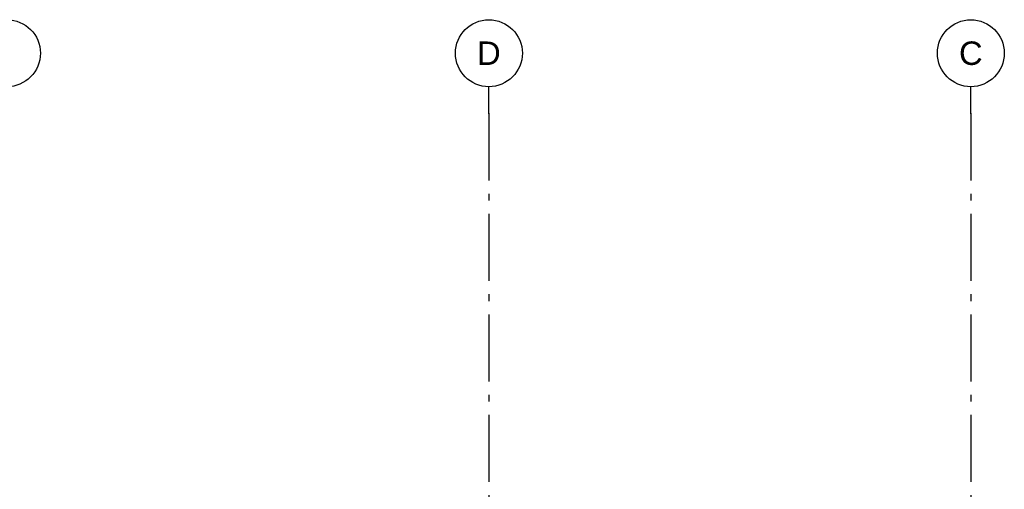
# Model space of a CAD drawing. Header units: millimetres. Extents: x -8544 to 51179, y -2070 to 23603.
# Tile 164 of 174: x 31912 to 39267, y 9544 to 13050. Entities that reach past the tile are written whole.
import ezdxf
from ezdxf.enums import TextEntityAlignment as Align

# ---------------------------------------------------------------- set-up
doc = ezdxf.new("R2010")
doc.units = ezdxf.units.MM
doc.header["$LTSCALE"] = 0.5
doc.header["$MEASUREMENT"] = 0
doc.linetypes.add('Akselinje', pattern=[1500, 1000, -200, 100, -200])
doc.linetypes.add('PLINE', pattern=[0])
doc.layers.add('82-- Modullinjer', color=7, linetype='Continuous')
doc.styles.add('GENERATED_STYLE_1', font='arial.ttf')

# ---------------------------------------------------------------- blocks, each defined once
blk = doc.blocks.new('Standard grid marker[12]', base_point=(31816.9, 12550))
at = {"layer": '82-- Modullinjer', "linetype": 'PLINE'}
blk.add_circle((31816.9, 12800), 250, dxfattribs=at)
at = {"layer": '82-- Modullinjer', "style": 'GENERATED_STYLE_1'}
for tag, p in [('AC_MarkerText_1_0', (31816.9, 12887.5)), ('AC_MarkerText_1_1', (31816.9, 1187.5))]:
    blk.add_attdef(tag, text='', height=175, rotation=360, dxfattribs=at).set_placement(p, align=Align.TOP_CENTER)
blk = doc.blocks.new('Standard grid marker[13]', base_point=(35416.9, 12550))
at = {"layer": '82-- Modullinjer', "linetype": 'Akselinje'}
for q in [(35416.9, 12550), (35416.9, 1550)]:
    blk.add_line((35416.9, 12350), q, dxfattribs=at)
at = {"layer": '82-- Modullinjer', "linetype": 'PLINE'}
blk.add_circle((35416.9, 12800), 250, dxfattribs=at)
at = {"layer": '82-- Modullinjer', "linetype": 'Akselinje'}
blk.add_point((35416.9, 12350), dxfattribs=at)
blk.add_point((35416.9, 12350), dxfattribs=at)
at = {"layer": '82-- Modullinjer', "style": 'GENERATED_STYLE_1'}
for tag, p in [('AC_MarkerText_1_0', (35416.9, 12887.5)), ('AC_MarkerText_1_1', (35416.9, 1187.5))]:
    blk.add_attdef(tag, text='', height=175, rotation=360, dxfattribs=at).set_placement(p, align=Align.TOP_CENTER)
blk = doc.blocks.new('Standard grid marker[14]', base_point=(39016.9, 12550))
at = {"layer": '82-- Modullinjer', "linetype": 'Akselinje'}
for q in [(39016.9, 12550), (39016.9, 1550)]:
    blk.add_line((39016.9, 12350), q, dxfattribs=at)
at = {"layer": '82-- Modullinjer', "linetype": 'PLINE'}
blk.add_circle((39016.9, 12800), 250, dxfattribs=at)
at = {"layer": '82-- Modullinjer', "linetype": 'Akselinje'}
blk.add_point((39016.9, 12350), dxfattribs=at)
blk.add_point((39016.9, 12350), dxfattribs=at)
at = {"layer": '82-- Modullinjer', "style": 'GENERATED_STYLE_1'}
for tag, p in [('AC_MarkerText_1_0', (39016.9, 12887.5)), ('AC_MarkerText_1_1', (39016.9, 1187.5))]:
    blk.add_attdef(tag, text='', height=175, rotation=360, dxfattribs=at).set_placement(p, align=Align.TOP_CENTER)

msp = doc.modelspace()

# ---------------------------------------------------------------- block references
at = {"layer": '82-- Modullinjer', "linetype": 'PLINE'}
msp.add_blockref('Standard grid marker[12]', (31816.9, 12550), dxfattribs=at)
ref = msp.add_blockref('Standard grid marker[13]', (35416.9, 12550), dxfattribs=at)
ref.add_attrib('AC_MarkerText_1', 'D', dxfattribs={"color": 7, "height": 175, "rotation": 360, "style": 'GENERATED_STYLE_1'}).set_placement((35416.9, 12887.5), align=Align.TOP_CENTER)
ref = msp.add_blockref('Standard grid marker[14]', (39016.9, 12550), dxfattribs=at)
ref.add_attrib('AC_MarkerText_1', 'C', dxfattribs={"color": 7, "height": 175, "rotation": 360, "style": 'GENERATED_STYLE_1'}).set_placement((39016.9, 12887.5), align=Align.TOP_CENTER)

doc.saveas('drawing.dxf')
